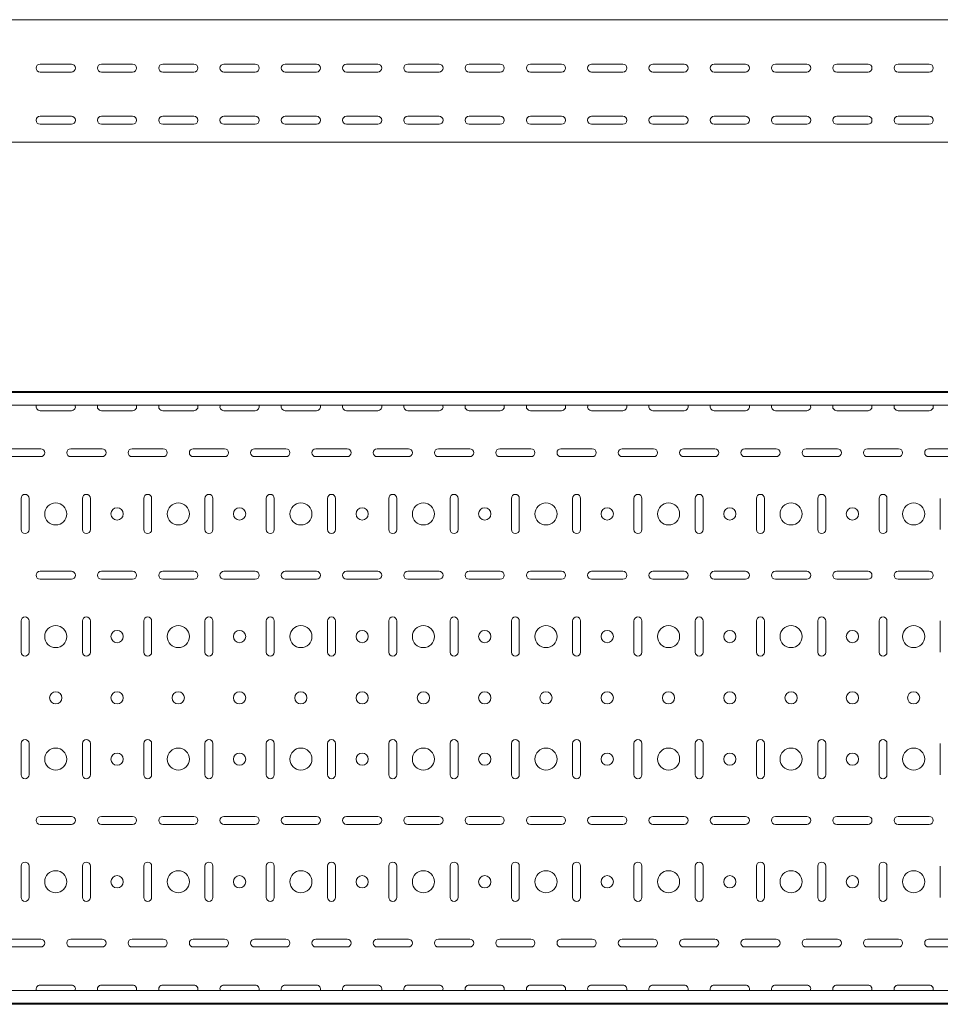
# Model space of a CAD drawing. Header units: millimetres. Extents: x -792 to 3872, y -6969 to -417.
# Tile 10 of 21: x 2342 to 3093, y -5411 to -4607. Entities that reach past the tile are written whole.
import ezdxf

# ---------------------------------------------------------------- set-up
doc = ezdxf.new("R2010")
doc.units = ezdxf.units.MM

msp = doc.modelspace()

# ---------------------------------------------------------------- linework, layer by layer
at = {"color": 7, "linetype": 'Continuous', "lineweight": 15}
for p, q in [((3846.08, -4607.36), (846.08, -4607.36)), ((2358.33, -4643.61), (2383.83, -4643.61)), ((2383.83, -4650.11), (2358.33, -4650.11)), ((2408.33, -4643.61), (2433.83, -4643.61)), ((2433.83, -4650.11), (2408.33, -4650.11)), ((2458.33, -4643.61), (2483.83, -4643.61)), ((2483.83, -4650.11), (2458.33, -4650.11)), ((2508.33, -4643.61), (2533.83, -4643.61)), ((2533.83, -4650.11), (2508.33, -4650.11)), ((2558.33, -4643.61), (2583.83, -4643.61)), ((2583.83, -4650.11), (2558.33, -4650.11)), ((2608.33, -4643.61), (2633.83, -4643.61)), ((2633.83, -4650.11), (2608.33, -4650.11)), ((2658.33, -4643.61), (2683.83, -4643.61)), ((2683.83, -4650.11), (2658.33, -4650.11)), ((2708.33, -4643.61), (2733.83, -4643.61)), ((2733.83, -4650.11), (2708.33, -4650.11)), ((2758.33, -4643.61), (2783.83, -4643.61)), ((2783.83, -4650.11), (2758.33, -4650.11)), ((2808.33, -4643.61), (2833.83, -4643.61)), ((2833.83, -4650.11), (2808.33, -4650.11)), ((2858.33, -4643.61), (2883.83, -4643.61)), ((2883.83, -4650.11), (2858.33, -4650.11)), ((2908.33, -4643.61), (2933.83, -4643.61)), ((2933.83, -4650.11), (2908.33, -4650.11)), ((2958.33, -4643.61), (2983.83, -4643.61)), ((2983.83, -4650.11), (2958.33, -4650.11)), ((3008.33, -4643.61), (3033.83, -4643.61)), ((3033.83, -4650.11), (3008.33, -4650.11)), ((3058.33, -4643.61), (3083.83, -4643.61)), ((3083.83, -4650.11), (3058.33, -4650.11)), ((2358.33, -4686.11), (2383.83, -4686.11)), ((2408.33, -4686.11), (2433.83, -4686.11)), ((2458.33, -4686.11), (2483.83, -4686.11)), ((2508.33, -4686.11), (2533.83, -4686.11)), ((2558.33, -4686.11), (2583.83, -4686.11)), ((2608.33, -4686.11), (2633.83, -4686.11)), ((2658.33, -4686.11), (2683.83, -4686.11)), ((2708.33, -4686.11), (2733.83, -4686.11)), ((2758.33, -4686.11), (2783.83, -4686.11)), ((2808.33, -4686.11), (2833.83, -4686.11)), ((2858.33, -4686.11), (2883.83, -4686.11)), ((2908.33, -4686.11), (2933.83, -4686.11)), ((2958.33, -4686.11), (2983.83, -4686.11)), ((3008.33, -4686.11), (3033.83, -4686.11)), ((3058.33, -4686.11), (3083.83, -4686.11)), ((2383.83, -4692.61), (2358.33, -4692.61)), ((2433.83, -4692.61), (2408.33, -4692.61)), ((2483.83, -4692.61), (2458.33, -4692.61)), ((2533.83, -4692.61), (2508.33, -4692.61)), ((2583.83, -4692.61), (2558.33, -4692.61)), ((2633.83, -4692.61), (2608.33, -4692.61)), ((2683.83, -4692.61), (2658.33, -4692.61)), ((2733.83, -4692.61), (2708.33, -4692.61)), ((2783.83, -4692.61), (2758.33, -4692.61)), ((2833.83, -4692.61), (2808.33, -4692.61)), ((2883.83, -4692.61), (2858.33, -4692.61)), ((2933.83, -4692.61), (2908.33, -4692.61)), ((2983.83, -4692.61), (2958.33, -4692.61)), ((3033.83, -4692.61), (3008.33, -4692.61)), ((3083.83, -4692.61), (3058.33, -4692.61)), ((3846.08, -4707.36), (846.08, -4707.36)), ((3846.08, -4910.57), (846.08, -4910.57)), ((3846.08, -4911.57), (846.08, -4911.57)), ((3846.08, -4921.78), (846.08, -4921.78)), ((2358.33, -4926.32), (2383.83, -4926.32)), ((2408.33, -4926.32), (2433.83, -4926.32)), ((2458.33, -4926.32), (2483.83, -4926.32)), ((2508.33, -4926.32), (2533.83, -4926.32)), ((2558.33, -4926.32), (2583.83, -4926.32)), ((2608.33, -4926.32), (2633.83, -4926.32)), ((2658.33, -4926.32), (2683.83, -4926.32)), ((2708.33, -4926.32), (2733.83, -4926.32)), ((2758.33, -4926.32), (2783.83, -4926.32)), ((2808.33, -4926.32), (2833.83, -4926.32)), ((2858.33, -4926.32), (2883.83, -4926.32)), ((2908.33, -4926.32), (2933.83, -4926.32)), ((2958.33, -4926.32), (2983.83, -4926.32)), ((3008.33, -4926.32), (3033.83, -4926.32)), ((3058.33, -4926.32), (3083.83, -4926.32)), ((2358.83, -4957.32), (2333.33, -4957.32)), ((2408.83, -4957.32), (2383.33, -4957.32)), ((2458.83, -4957.32), (2433.33, -4957.32)), ((2508.83, -4957.32), (2483.33, -4957.32)), ((2558.83, -4957.32), (2533.33, -4957.32)), ((2608.83, -4957.32), (2583.33, -4957.32)), ((2658.83, -4957.32), (2633.33, -4957.32)), ((2708.83, -4957.32), (2683.33, -4957.32)), ((2758.83, -4957.32), (2733.33, -4957.32)), ((2808.83, -4957.32), (2783.33, -4957.32)), ((2858.83, -4957.32), (2833.33, -4957.32)), ((2908.83, -4957.32), (2883.33, -4957.32)), ((2958.83, -4957.32), (2933.33, -4957.32)), ((3008.83, -4957.32), (2983.33, -4957.32)), ((3058.83, -4957.32), (3033.33, -4957.32)), ((3108.83, -4957.32), (3083.33, -4957.32)), ((2333.33, -4963.82), (2358.83, -4963.82)), ((2383.33, -4963.82), (2408.83, -4963.82)), ((2433.33, -4963.82), (2458.83, -4963.82)), ((2483.33, -4963.82), (2508.83, -4963.82)), ((2533.33, -4963.82), (2558.83, -4963.82)), ((2583.33, -4963.82), (2608.83, -4963.82)), ((2633.33, -4963.82), (2658.83, -4963.82)), ((2683.33, -4963.82), (2708.83, -4963.82)), ((2733.33, -4963.82), (2758.83, -4963.82)), ((2783.33, -4963.82), (2808.83, -4963.82)), ((2833.33, -4963.82), (2858.83, -4963.82)), ((2883.33, -4963.82), (2908.83, -4963.82)), ((2933.33, -4963.82), (2958.83, -4963.82)), ((2983.33, -4963.82), (3008.83, -4963.82)), ((3033.33, -4963.82), (3058.83, -4963.82)), ((3083.33, -4963.82), (3108.83, -4963.82)), ((2342.83, -4997.82), (2342.83, -5023.32)), ((2349.33, -5023.32), (2349.33, -4997.82)), ((2392.83, -4997.82), (2392.83, -5023.32)), ((2399.33, -5023.32), (2399.33, -4997.82)), ((2442.83, -4997.82), (2442.83, -5023.32)), ((2449.33, -5023.32), (2449.33, -4997.82)), ((2492.83, -4997.82), (2492.83, -5023.32)), ((2499.33, -5023.32), (2499.33, -4997.82)), ((2542.83, -4997.82), (2542.83, -5023.32)), ((2549.33, -5023.32), (2549.33, -4997.82)), ((2592.83, -4997.82), (2592.83, -5023.32)), ((2599.33, -5023.32), (2599.33, -4997.82)), ((2642.83, -4997.82), (2642.83, -5023.32)), ((2649.33, -5023.32), (2649.33, -4997.82)), ((2692.83, -4997.82), (2692.83, -5023.32)), ((2699.33, -5023.32), (2699.33, -4997.82)), ((2742.83, -4997.82), (2742.83, -5023.32)), ((2749.33, -5023.32), (2749.33, -4997.82)), ((2792.83, -4997.82), (2792.83, -5023.32)), ((2799.33, -5023.32), (2799.33, -4997.82)), ((2842.83, -4997.82), (2842.83, -5023.32)), ((2849.33, -5023.32), (2849.33, -4997.82)), ((2892.83, -4997.82), (2892.83, -5023.32)), ((2899.33, -5023.32), (2899.33, -4997.82)), ((2942.83, -4997.82), (2942.83, -5023.32)), ((2949.33, -5023.32), (2949.33, -4997.82)), ((2992.83, -4997.82), (2992.83, -5023.32)), ((2999.33, -5023.32), (2999.33, -4997.82)), ((3042.83, -4997.82), (3042.83, -5023.32)), ((3049.33, -5023.32), (3049.33, -4997.82)), ((3092.83, -4997.82), (3092.83, -5023.32)), ((2383.83, -5057.32), (2358.33, -5057.32)), ((2433.83, -5057.32), (2408.33, -5057.32)), ((2483.83, -5057.32), (2458.33, -5057.32)), ((2533.83, -5057.32), (2508.33, -5057.32)), ((2583.83, -5057.32), (2558.33, -5057.32)), ((2633.83, -5057.32), (2608.33, -5057.32)), ((2683.83, -5057.32), (2658.33, -5057.32)), ((2733.83, -5057.32), (2708.33, -5057.32)), ((2783.83, -5057.32), (2758.33, -5057.32)), ((2833.83, -5057.32), (2808.33, -5057.32)), ((2883.83, -5057.32), (2858.33, -5057.32)), ((2933.83, -5057.32), (2908.33, -5057.32)), ((2983.83, -5057.32), (2958.33, -5057.32)), ((3033.83, -5057.32), (3008.33, -5057.32)), ((3083.83, -5057.32), (3058.33, -5057.32)), ((2358.33, -5063.82), (2383.83, -5063.82)), ((2408.33, -5063.82), (2433.83, -5063.82)), ((2458.33, -5063.82), (2483.83, -5063.82)), ((2508.33, -5063.82), (2533.83, -5063.82)), ((2558.33, -5063.82), (2583.83, -5063.82)), ((2608.33, -5063.82), (2633.83, -5063.82)), ((2658.33, -5063.82), (2683.83, -5063.82)), ((2708.33, -5063.82), (2733.83, -5063.82)), ((2758.33, -5063.82), (2783.83, -5063.82)), ((2808.33, -5063.82), (2833.83, -5063.82)), ((2858.33, -5063.82), (2883.83, -5063.82)), ((2908.33, -5063.82), (2933.83, -5063.82)), ((2958.33, -5063.82), (2983.83, -5063.82)), ((3008.33, -5063.82), (3033.83, -5063.82)), ((3058.33, -5063.82), (3083.83, -5063.82)), ((2342.83, -5097.82), (2342.83, -5123.32)), ((2349.33, -5123.32), (2349.33, -5097.82)), ((2392.83, -5097.82), (2392.83, -5123.32)), ((2399.33, -5123.32), (2399.33, -5097.82)), ((2442.83, -5097.82), (2442.83, -5123.32)), ((2449.33, -5123.32), (2449.33, -5097.82)), ((2492.83, -5097.82), (2492.83, -5123.32)), ((2499.33, -5123.32), (2499.33, -5097.82)), ((2542.83, -5097.82), (2542.83, -5123.32)), ((2549.33, -5123.32), (2549.33, -5097.82)), ((2592.83, -5097.82), (2592.83, -5123.32)), ((2599.33, -5123.32), (2599.33, -5097.82)), ((2642.83, -5097.82), (2642.83, -5123.32)), ((2649.33, -5123.32), (2649.33, -5097.82)), ((2692.83, -5097.82), (2692.83, -5123.32)), ((2699.33, -5123.32), (2699.33, -5097.82)), ((2742.83, -5097.82), (2742.83, -5123.32)), ((2749.33, -5123.32), (2749.33, -5097.82)), ((2792.83, -5097.82), (2792.83, -5123.32)), ((2799.33, -5123.32), (2799.33, -5097.82)), ((2842.83, -5097.82), (2842.83, -5123.32)), ((2849.33, -5123.32), (2849.33, -5097.82)), ((2892.83, -5097.82), (2892.83, -5123.32)), ((2899.33, -5123.32), (2899.33, -5097.82)), ((2942.83, -5097.82), (2942.83, -5123.32)), ((2949.33, -5123.32), (2949.33, -5097.82)), ((2992.83, -5097.82), (2992.83, -5123.32)), ((2999.33, -5123.32), (2999.33, -5097.82)), ((3042.83, -5097.82), (3042.83, -5123.32)), ((3049.33, -5123.32), (3049.33, -5097.82)), ((3092.83, -5097.82), (3092.83, -5123.32)), ((2342.83, -5197.82), (2342.83, -5223.32)), ((2349.33, -5223.32), (2349.33, -5197.82)), ((2392.83, -5197.82), (2392.83, -5223.32)), ((2399.33, -5223.32), (2399.33, -5197.82)), ((2442.83, -5197.82), (2442.83, -5223.32)), ((2449.33, -5223.32), (2449.33, -5197.82)), ((2492.83, -5197.82), (2492.83, -5223.32)), ((2499.33, -5223.32), (2499.33, -5197.82)), ((2542.83, -5197.82), (2542.83, -5223.32)), ((2549.33, -5223.32), (2549.33, -5197.82)), ((2592.83, -5197.82), (2592.83, -5223.32)), ((2599.33, -5223.32), (2599.33, -5197.82)), ((2642.83, -5197.82), (2642.83, -5223.32)), ((2649.33, -5223.32), (2649.33, -5197.82)), ((2692.83, -5197.82), (2692.83, -5223.32)), ((2699.33, -5223.32), (2699.33, -5197.82)), ((2742.83, -5197.82), (2742.83, -5223.32)), ((2749.33, -5223.32), (2749.33, -5197.82)), ((2792.83, -5197.82), (2792.83, -5223.32)), ((2799.33, -5223.32), (2799.33, -5197.82)), ((2842.83, -5197.82), (2842.83, -5223.32)), ((2849.33, -5223.32), (2849.33, -5197.82)), ((2892.83, -5197.82), (2892.83, -5223.32)), ((2899.33, -5223.32), (2899.33, -5197.82)), ((2942.83, -5197.82), (2942.83, -5223.32)), ((2949.33, -5223.32), (2949.33, -5197.82)), ((2992.83, -5197.82), (2992.83, -5223.32)), ((2999.33, -5223.32), (2999.33, -5197.82)), ((3042.83, -5197.82), (3042.83, -5223.32)), ((3049.33, -5223.32), (3049.33, -5197.82)), ((3092.83, -5197.82), (3092.83, -5223.32)), ((2383.83, -5257.32), (2358.33, -5257.32)), ((2433.83, -5257.32), (2408.33, -5257.32)), ((2483.83, -5257.32), (2458.33, -5257.32)), ((2533.83, -5257.32), (2508.33, -5257.32)), ((2583.83, -5257.32), (2558.33, -5257.32)), ((2633.83, -5257.32), (2608.33, -5257.32)), ((2683.83, -5257.32), (2658.33, -5257.32)), ((2733.83, -5257.32), (2708.33, -5257.32)), ((2783.83, -5257.32), (2758.33, -5257.32)), ((2833.83, -5257.32), (2808.33, -5257.32)), ((2883.83, -5257.32), (2858.33, -5257.32)), ((2933.83, -5257.32), (2908.33, -5257.32)), ((2983.83, -5257.32), (2958.33, -5257.32)), ((3033.83, -5257.32), (3008.33, -5257.32)), ((3083.83, -5257.32), (3058.33, -5257.32)), ((2358.33, -5263.82), (2383.83, -5263.82)), ((2408.33, -5263.82), (2433.83, -5263.82)), ((2458.33, -5263.82), (2483.83, -5263.82)), ((2508.33, -5263.82), (2533.83, -5263.82)), ((2558.33, -5263.82), (2583.83, -5263.82)), ((2608.33, -5263.82), (2633.83, -5263.82)), ((2658.33, -5263.82), (2683.83, -5263.82)), ((2708.33, -5263.82), (2733.83, -5263.82)), ((2758.33, -5263.82), (2783.83, -5263.82)), ((2808.33, -5263.82), (2833.83, -5263.82)), ((2858.33, -5263.82), (2883.83, -5263.82)), ((2908.33, -5263.82), (2933.83, -5263.82)), ((2958.33, -5263.82), (2983.83, -5263.82)), ((3008.33, -5263.82), (3033.83, -5263.82)), ((3058.33, -5263.82), (3083.83, -5263.82)), ((2342.83, -5297.82), (2342.83, -5323.32)), ((2349.33, -5323.32), (2349.33, -5297.82)), ((2392.83, -5297.82), (2392.83, -5323.32)), ((2399.33, -5323.32), (2399.33, -5297.82)), ((2442.83, -5297.82), (2442.83, -5323.32)), ((2449.33, -5323.32), (2449.33, -5297.82)), ((2492.83, -5297.82), (2492.83, -5323.32)), ((2499.33, -5323.32), (2499.33, -5297.82)), ((2542.83, -5297.82), (2542.83, -5323.32)), ((2549.33, -5323.32), (2549.33, -5297.82)), ((2592.83, -5297.82), (2592.83, -5323.32)), ((2599.33, -5323.32), (2599.33, -5297.82)), ((2642.83, -5297.82), (2642.83, -5323.32)), ((2649.33, -5323.32), (2649.33, -5297.82)), ((2692.83, -5297.82), (2692.83, -5323.32)), ((2699.33, -5323.32), (2699.33, -5297.82)), ((2742.83, -5297.82), (2742.83, -5323.32)), ((2749.33, -5323.32), (2749.33, -5297.82)), ((2792.83, -5297.82), (2792.83, -5323.32)), ((2799.33, -5323.32), (2799.33, -5297.82)), ((2842.83, -5297.82), (2842.83, -5323.32)), ((2849.33, -5323.32), (2849.33, -5297.82)), ((2892.83, -5297.82), (2892.83, -5323.32)), ((2899.33, -5323.32), (2899.33, -5297.82)), ((2942.83, -5297.82), (2942.83, -5323.32)), ((2949.33, -5323.32), (2949.33, -5297.82)), ((2992.83, -5297.82), (2992.83, -5323.32)), ((2999.33, -5323.32), (2999.33, -5297.82)), ((3042.83, -5297.82), (3042.83, -5323.32)), ((3049.33, -5323.32), (3049.33, -5297.82)), ((3092.83, -5297.82), (3092.83, -5323.32)), ((2358.83, -5357.32), (2333.33, -5357.32)), ((2408.83, -5357.32), (2383.33, -5357.32)), ((2458.83, -5357.32), (2433.33, -5357.32)), ((2508.83, -5357.32), (2483.33, -5357.32)), ((2558.83, -5357.32), (2533.33, -5357.32)), ((2608.83, -5357.32), (2583.33, -5357.32)), ((2658.83, -5357.32), (2633.33, -5357.32)), ((2708.83, -5357.32), (2683.33, -5357.32)), ((2758.83, -5357.32), (2733.33, -5357.32)), ((2808.83, -5357.32), (2783.33, -5357.32)), ((2858.83, -5357.32), (2833.33, -5357.32)), ((2908.83, -5357.32), (2883.33, -5357.32)), ((2958.83, -5357.32), (2933.33, -5357.32)), ((3008.83, -5357.32), (2983.33, -5357.32)), ((3058.83, -5357.32), (3033.33, -5357.32)), ((3108.83, -5357.32), (3083.33, -5357.32)), ((2333.33, -5363.82), (2358.83, -5363.82)), ((2383.33, -5363.82), (2408.83, -5363.82)), ((2433.33, -5363.82), (2458.83, -5363.82)), ((2483.33, -5363.82), (2508.83, -5363.82)), ((2533.33, -5363.82), (2558.83, -5363.82)), ((2583.33, -5363.82), (2608.83, -5363.82)), ((2633.33, -5363.82), (2658.83, -5363.82)), ((2683.33, -5363.82), (2708.83, -5363.82)), ((2733.33, -5363.82), (2758.83, -5363.82)), ((2783.33, -5363.82), (2808.83, -5363.82)), ((2833.33, -5363.82), (2858.83, -5363.82)), ((2883.33, -5363.82), (2908.83, -5363.82)), ((2933.33, -5363.82), (2958.83, -5363.82)), ((2983.33, -5363.82), (3008.83, -5363.82)), ((3033.33, -5363.82), (3058.83, -5363.82)), ((3083.33, -5363.82), (3108.83, -5363.82)), ((2383.83, -5394.82), (2358.33, -5394.82)), ((2433.83, -5394.82), (2408.33, -5394.82)), ((2483.83, -5394.82), (2458.33, -5394.82)), ((2533.83, -5394.82), (2508.33, -5394.82)), ((2583.83, -5394.82), (2558.33, -5394.82)), ((2633.83, -5394.82), (2608.33, -5394.82)), ((2683.83, -5394.82), (2658.33, -5394.82)), ((2733.83, -5394.82), (2708.33, -5394.82)), ((2783.83, -5394.82), (2758.33, -5394.82)), ((2833.83, -5394.82), (2808.33, -5394.82)), ((2883.83, -5394.82), (2858.33, -5394.82)), ((2933.83, -5394.82), (2908.33, -5394.82)), ((2983.83, -5394.82), (2958.33, -5394.82)), ((3033.83, -5394.82), (3008.33, -5394.82)), ((3083.83, -5394.82), (3058.33, -5394.82)), ((3846.08, -5399.36), (846.08, -5399.36)), ((846.08, -5409.57), (3846.08, -5409.57)), ((3846.08, -5410.57), (846.08, -5410.57))]:
    msp.add_line(p, q, dxfattribs=at)
for centre, radius in [((2371.08, -5010.57), 9), ((2471.08, -5010.57), 9), ((2571.08, -5010.57), 9), ((2671.08, -5010.57), 9), ((2771.08, -5010.57), 9), ((2871.08, -5010.57), 9), ((2971.08, -5010.57), 9), ((3071.08, -5010.57), 9), ((2421.08, -5010.57), 5), ((2521.08, -5010.57), 5), ((2621.08, -5010.57), 5), ((2721.08, -5010.57), 5), ((2821.08, -5010.57), 5), ((2921.08, -5010.57), 5), ((3021.08, -5010.57), 5), ((2371.08, -5110.57), 9), ((2421.08, -5110.57), 5), ((2471.08, -5110.57), 9), ((2521.08, -5110.57), 5), ((2571.08, -5110.57), 9), ((2621.08, -5110.57), 5), ((2671.08, -5110.57), 9), ((2721.08, -5110.57), 5), ((2771.08, -5110.57), 9), ((2821.08, -5110.57), 5), ((2871.08, -5110.57), 9), ((2921.08, -5110.57), 5), ((2971.08, -5110.57), 9), ((3021.08, -5110.57), 5), ((3071.08, -5110.57), 9), ((2371.08, -5160.57), 5), ((2421.08, -5160.57), 5), ((2471.08, -5160.57), 5), ((2521.08, -5160.57), 5), ((2571.08, -5160.57), 5), ((2621.08, -5160.57), 5), ((2671.08, -5160.57), 5), ((2721.08, -5160.57), 5), ((2771.08, -5160.57), 5), ((2821.08, -5160.57), 5), ((2871.08, -5160.57), 5), ((2921.08, -5160.57), 5), ((2971.08, -5160.57), 5), ((3021.08, -5160.57), 5), ((3071.08, -5160.57), 5), ((2371.08, -5210.57), 9), ((2471.08, -5210.57), 9), ((2571.08, -5210.57), 9), ((2671.08, -5210.57), 9), ((2771.08, -5210.57), 9), ((2871.08, -5210.57), 9), ((2971.08, -5210.57), 9), ((3071.08, -5210.57), 9), ((2421.08, -5210.57), 5), ((2521.08, -5210.57), 5), ((2621.08, -5210.57), 5), ((2721.08, -5210.57), 5), ((2821.08, -5210.57), 5), ((2921.08, -5210.57), 5), ((3021.08, -5210.57), 5), ((2371.08, -5310.57), 9), ((2421.08, -5310.57), 5), ((2471.08, -5310.57), 9), ((2521.08, -5310.57), 5), ((2571.08, -5310.57), 9), ((2621.08, -5310.57), 5), ((2671.08, -5310.57), 9), ((2721.08, -5310.57), 5), ((2771.08, -5310.57), 9), ((2821.08, -5310.57), 5), ((2871.08, -5310.57), 9), ((2921.08, -5310.57), 5), ((2971.08, -5310.57), 9), ((3021.08, -5310.57), 5), ((3071.08, -5310.57), 9)]:
    msp.add_circle(centre, radius, dxfattribs=at)
for centre, start, end in [((2358.33, -4646.86), 90, 270), ((2383.83, -4646.86), 270, 90), ((2408.33, -4646.86), 90, 270), ((2433.83, -4646.86), 270, 90), ((2458.33, -4646.86), 90, 270), ((2483.83, -4646.86), 270, 90), ((2508.33, -4646.86), 90, 270), ((2533.83, -4646.86), 270, 90), ((2558.33, -4646.86), 90, 270), ((2583.83, -4646.86), 270, 90), ((2608.33, -4646.86), 90, 270), ((2633.83, -4646.86), 270, 90), ((2658.33, -4646.86), 90, 270), ((2683.83, -4646.86), 270, 90), ((2708.33, -4646.86), 90, 270), ((2733.83, -4646.86), 270, 90), ((2758.33, -4646.86), 90, 270), ((2783.83, -4646.86), 270, 90), ((2808.33, -4646.86), 90, 270), ((2833.83, -4646.86), 270, 90), ((2858.33, -4646.86), 90, 270), ((2883.83, -4646.86), 270, 90), ((2908.33, -4646.86), 90, 270), ((2933.83, -4646.86), 270, 90), ((2958.33, -4646.86), 90, 270), ((2983.83, -4646.86), 270, 90), ((3008.33, -4646.86), 90, 270), ((3033.83, -4646.86), 270, 90), ((3058.33, -4646.86), 90, 270), ((3083.83, -4646.86), 270, 90), ((2358.33, -4689.36), 90, 270), ((2383.83, -4689.36), 270, 90), ((2408.33, -4689.36), 90, 270), ((2433.83, -4689.36), 270, 90), ((2458.33, -4689.36), 90, 270), ((2483.83, -4689.36), 270, 90), ((2508.33, -4689.36), 90, 270), ((2533.83, -4689.36), 270, 90), ((2558.33, -4689.36), 90, 270), ((2583.83, -4689.36), 270, 90), ((2608.33, -4689.36), 90, 270), ((2633.83, -4689.36), 270, 90), ((2658.33, -4689.36), 90, 270), ((2683.83, -4689.36), 270, 90), ((2708.33, -4689.36), 90, 270), ((2733.83, -4689.36), 270, 90), ((2758.33, -4689.36), 90, 270), ((2783.83, -4689.36), 270, 90), ((2808.33, -4689.36), 90, 270), ((2833.83, -4689.36), 270, 90), ((2858.33, -4689.36), 90, 270), ((2883.83, -4689.36), 270, 90), ((2908.33, -4689.36), 90, 270), ((2933.83, -4689.36), 270, 90), ((2958.33, -4689.36), 90, 270), ((2983.83, -4689.36), 270, 90), ((3008.33, -4689.36), 90, 270), ((3033.83, -4689.36), 270, 90), ((3058.33, -4689.36), 90, 270), ((3083.83, -4689.36), 270, 90), ((2358.33, -4923.07), 156.64793, 270), ((2383.83, -4923.07), 270, 23.35207), ((2408.33, -4923.07), 156.64793, 270), ((2433.83, -4923.07), 270, 23.35207), ((2458.33, -4923.07), 156.64793, 270), ((2483.83, -4923.07), 270, 23.35207), ((2508.33, -4923.07), 156.64793, 270), ((2533.83, -4923.07), 270, 23.35207), ((2558.33, -4923.07), 156.64793, 270), ((2583.83, -4923.07), 270, 23.35207), ((2608.33, -4923.07), 156.64793, 270), ((2633.83, -4923.07), 270, 23.35207), ((2658.33, -4923.07), 156.64793, 270), ((2683.83, -4923.07), 270, 23.35207), ((2708.33, -4923.07), 156.64793, 270), ((2733.83, -4923.07), 270, 23.35207), ((2758.33, -4923.07), 156.64793, 270), ((2783.83, -4923.07), 270, 23.35207), ((2808.33, -4923.07), 156.64793, 270), ((2833.83, -4923.07), 270, 23.35207), ((2858.33, -4923.07), 156.64793, 270), ((2883.83, -4923.07), 270, 23.35207), ((2908.33, -4923.07), 156.64793, 270), ((2933.83, -4923.07), 270, 23.35207), ((2958.33, -4923.07), 156.64793, 270), ((2983.83, -4923.07), 270, 23.35207), ((3008.33, -4923.07), 156.64793, 270), ((3033.83, -4923.07), 270, 23.35207), ((3058.33, -4923.07), 156.64793, 270), ((3083.83, -4923.07), 270, 23.35207), ((2358.83, -4960.57), 270, 90), ((2383.33, -4960.57), 90, 270), ((2408.83, -4960.57), 270, 90), ((2433.33, -4960.57), 90, 270), ((2458.83, -4960.57), 270, 90), ((2483.33, -4960.57), 90, 270), ((2508.83, -4960.57), 270, 90), ((2533.33, -4960.57), 90, 270), ((2558.83, -4960.57), 270, 90), ((2583.33, -4960.57), 90, 270), ((2608.83, -4960.57), 270, 90), ((2633.33, -4960.57), 90, 270), ((2658.83, -4960.57), 270, 90), ((2683.33, -4960.57), 90, 270), ((2708.83, -4960.57), 270, 90), ((2733.33, -4960.57), 90, 270), ((2758.83, -4960.57), 270, 90), ((2783.33, -4960.57), 90, 270), ((2808.83, -4960.57), 270, 90), ((2833.33, -4960.57), 90, 270), ((2858.83, -4960.57), 270, 90), ((2883.33, -4960.57), 90, 270), ((2908.83, -4960.57), 270, 90), ((2933.33, -4960.57), 90, 270), ((2958.83, -4960.57), 270, 90), ((2983.33, -4960.57), 90, 270), ((3008.83, -4960.57), 270, 90), ((3033.33, -4960.57), 90, 270), ((3058.83, -4960.57), 270, 90), ((3083.33, -4960.57), 90, 270), ((2346.08, -4997.82), 0, 180), ((2396.08, -4997.82), 0, 180), ((2446.08, -4997.82), 0, 180), ((2496.08, -4997.82), 0, 180), ((2546.08, -4997.82), 0, 180), ((2596.08, -4997.82), 0, 180), ((2646.08, -4997.82), 0, 180), ((2696.08, -4997.82), 0, 180), ((2746.08, -4997.82), 0, 180), ((2796.08, -4997.82), 0, 180), ((2846.08, -4997.82), 0, 180), ((2896.08, -4997.82), 0, 180), ((2946.08, -4997.82), 0, 180), ((2996.08, -4997.82), 0, 180), ((3046.08, -4997.82), 0, 180), ((2346.08, -5023.32), 180, 0), ((2396.08, -5023.32), 180, 0), ((2446.08, -5023.32), 180, 0), ((2496.08, -5023.32), 180, 0), ((2546.08, -5023.32), 180, 0), ((2596.08, -5023.32), 180, 0), ((2646.08, -5023.32), 180, 0), ((2696.08, -5023.32), 180, 0), ((2746.08, -5023.32), 180, 0), ((2796.08, -5023.32), 180, 0), ((2846.08, -5023.32), 180, 0), ((2896.08, -5023.32), 180, 0), ((2946.08, -5023.32), 180, 0), ((2996.08, -5023.32), 180, 0), ((3046.08, -5023.32), 180, 0), ((2358.33, -5060.57), 90, 270), ((2383.83, -5060.57), 270, 90), ((2408.33, -5060.57), 90, 270), ((2433.83, -5060.57), 270, 90), ((2458.33, -5060.57), 90, 270), ((2483.83, -5060.57), 270, 90), ((2508.33, -5060.57), 90, 270), ((2533.83, -5060.57), 270, 90), ((2558.33, -5060.57), 90, 270), ((2583.83, -5060.57), 270, 90), ((2608.33, -5060.57), 90, 270), ((2633.83, -5060.57), 270, 90), ((2658.33, -5060.57), 90, 270), ((2683.83, -5060.57), 270, 90), ((2708.33, -5060.57), 90, 270), ((2733.83, -5060.57), 270, 90), ((2758.33, -5060.57), 90, 270), ((2783.83, -5060.57), 270, 90), ((2808.33, -5060.57), 90, 270), ((2833.83, -5060.57), 270, 90), ((2858.33, -5060.57), 90, 270), ((2883.83, -5060.57), 270, 90), ((2908.33, -5060.57), 90, 270), ((2933.83, -5060.57), 270, 90), ((2958.33, -5060.57), 90, 270), ((2983.83, -5060.57), 270, 90), ((3008.33, -5060.57), 90, 270), ((3033.83, -5060.57), 270, 90), ((3058.33, -5060.57), 90, 270), ((3083.83, -5060.57), 270, 90), ((2346.08, -5097.82), 0, 180), ((2396.08, -5097.82), 0, 180), ((2446.08, -5097.82), 0, 180), ((2496.08, -5097.82), 0, 180), ((2546.08, -5097.82), 0, 180), ((2596.08, -5097.82), 0, 180), ((2646.08, -5097.82), 0, 180), ((2696.08, -5097.82), 0, 180), ((2746.08, -5097.82), 0, 180), ((2796.08, -5097.82), 0, 180), ((2846.08, -5097.82), 0, 180), ((2896.08, -5097.82), 0, 180), ((2946.08, -5097.82), 0, 180), ((2996.08, -5097.82), 0, 180), ((3046.08, -5097.82), 0, 180), ((2346.08, -5123.32), 180, 0), ((2396.08, -5123.32), 180, 0), ((2446.08, -5123.32), 180, 0), ((2496.08, -5123.32), 180, 0), ((2546.08, -5123.32), 180, 0), ((2596.08, -5123.32), 180, 0), ((2646.08, -5123.32), 180, 0), ((2696.08, -5123.32), 180, 0), ((2746.08, -5123.32), 180, 0), ((2796.08, -5123.32), 180, 0), ((2846.08, -5123.32), 180, 0), ((2896.08, -5123.32), 180, 0), ((2946.08, -5123.32), 180, 0), ((2996.08, -5123.32), 180, 0), ((3046.08, -5123.32), 180, 0), ((2346.08, -5197.82), 0, 180), ((2396.08, -5197.82), 0, 180), ((2446.08, -5197.82), 0, 180), ((2496.08, -5197.82), 0, 180), ((2546.08, -5197.82), 0, 180), ((2596.08, -5197.82), 0, 180), ((2646.08, -5197.82), 0, 180), ((2696.08, -5197.82), 0, 180), ((2746.08, -5197.82), 0, 180), ((2796.08, -5197.82), 0, 180), ((2846.08, -5197.82), 0, 180), ((2896.08, -5197.82), 0, 180), ((2946.08, -5197.82), 0, 180), ((2996.08, -5197.82), 0, 180), ((3046.08, -5197.82), 0, 180), ((2346.08, -5223.32), 180, 0), ((2396.08, -5223.32), 180, 0), ((2446.08, -5223.32), 180, 0), ((2496.08, -5223.32), 180, 0), ((2546.08, -5223.32), 180, 0), ((2596.08, -5223.32), 180, 0), ((2646.08, -5223.32), 180, 0), ((2696.08, -5223.32), 180, 0), ((2746.08, -5223.32), 180, 0), ((2796.08, -5223.32), 180, 0), ((2846.08, -5223.32), 180, 0), ((2896.08, -5223.32), 180, 0), ((2946.08, -5223.32), 180, 0), ((2996.08, -5223.32), 180, 0), ((3046.08, -5223.32), 180, 0), ((2358.33, -5260.57), 90, 270), ((2383.83, -5260.57), 270, 90), ((2408.33, -5260.57), 90, 270), ((2433.83, -5260.57), 270, 90), ((2458.33, -5260.57), 90, 270), ((2483.83, -5260.57), 270, 90), ((2508.33, -5260.57), 90, 270), ((2533.83, -5260.57), 270, 90), ((2558.33, -5260.57), 90, 270), ((2583.83, -5260.57), 270, 90), ((2608.33, -5260.57), 90, 270), ((2633.83, -5260.57), 270, 90), ((2658.33, -5260.57), 90, 270), ((2683.83, -5260.57), 270, 90), ((2708.33, -5260.57), 90, 270), ((2733.83, -5260.57), 270, 90), ((2758.33, -5260.57), 90, 270), ((2783.83, -5260.57), 270, 90), ((2808.33, -5260.57), 90, 270), ((2833.83, -5260.57), 270, 90), ((2858.33, -5260.57), 90, 270), ((2883.83, -5260.57), 270, 90), ((2908.33, -5260.57), 90, 270), ((2933.83, -5260.57), 270, 90), ((2958.33, -5260.57), 90, 270), ((2983.83, -5260.57), 270, 90), ((3008.33, -5260.57), 90, 270), ((3033.83, -5260.57), 270, 90), ((3058.33, -5260.57), 90, 270), ((3083.83, -5260.57), 270, 90), ((2346.08, -5297.82), 0, 180), ((2396.08, -5297.82), 0, 180), ((2446.08, -5297.82), 0, 180), ((2496.08, -5297.82), 0, 180), ((2546.08, -5297.82), 0, 180), ((2596.08, -5297.82), 0, 180), ((2646.08, -5297.82), 0, 180), ((2696.08, -5297.82), 0, 180), ((2746.08, -5297.82), 0, 180), ((2796.08, -5297.82), 0, 180), ((2846.08, -5297.82), 0, 180), ((2896.08, -5297.82), 0, 180), ((2946.08, -5297.82), 0, 180), ((2996.08, -5297.82), 0, 180), ((3046.08, -5297.82), 0, 180), ((2346.08, -5323.32), 180, 0), ((2396.08, -5323.32), 180, 0), ((2446.08, -5323.32), 180, 0), ((2496.08, -5323.32), 180, 0), ((2546.08, -5323.32), 180, 0), ((2596.08, -5323.32), 180, 0), ((2646.08, -5323.32), 180, 0), ((2696.08, -5323.32), 180, 0), ((2746.08, -5323.32), 180, 0), ((2796.08, -5323.32), 180, 0), ((2846.08, -5323.32), 180, 0), ((2896.08, -5323.32), 180, 0), ((2946.08, -5323.32), 180, 0), ((2996.08, -5323.32), 180, 0), ((3046.08, -5323.32), 180, 0), ((2358.83, -5360.57), 270, 90), ((2383.33, -5360.57), 90, 270), ((2408.83, -5360.57), 270, 90), ((2433.33, -5360.57), 90, 270), ((2458.83, -5360.57), 270, 90), ((2483.33, -5360.57), 90, 270), ((2508.83, -5360.57), 270, 90), ((2533.33, -5360.57), 90, 270), ((2558.83, -5360.57), 270, 90), ((2583.33, -5360.57), 90, 270), ((2608.83, -5360.57), 270, 90), ((2633.33, -5360.57), 90, 270), ((2658.83, -5360.57), 270, 90), ((2683.33, -5360.57), 90, 270), ((2708.83, -5360.57), 270, 90), ((2733.33, -5360.57), 90, 270), ((2758.83, -5360.57), 270, 90), ((2783.33, -5360.57), 90, 270), ((2808.83, -5360.57), 270, 90), ((2833.33, -5360.57), 90, 270), ((2858.83, -5360.57), 270, 90), ((2883.33, -5360.57), 90, 270), ((2908.83, -5360.57), 270, 90), ((2933.33, -5360.57), 90, 270), ((2958.83, -5360.57), 270, 90), ((2983.33, -5360.57), 90, 270), ((3008.83, -5360.57), 270, 90), ((3033.33, -5360.57), 90, 270), ((3058.83, -5360.57), 270, 90), ((3083.33, -5360.57), 90, 270), ((2358.33, -5398.07), 90, 203.35207), ((2383.83, -5398.07), 336.64793, 90), ((2408.33, -5398.07), 90, 203.35207), ((2433.83, -5398.07), 336.64793, 90), ((2458.33, -5398.07), 90, 203.35207), ((2483.83, -5398.07), 336.64793, 90), ((2508.33, -5398.07), 90, 203.35207), ((2533.83, -5398.07), 336.64793, 90), ((2558.33, -5398.07), 90, 203.35207), ((2583.83, -5398.07), 336.64793, 90), ((2608.33, -5398.07), 90, 203.35207), ((2633.83, -5398.07), 336.64793, 90), ((2658.33, -5398.07), 90, 203.35207), ((2683.83, -5398.07), 336.64793, 90), ((2708.33, -5398.07), 90, 203.35207), ((2733.83, -5398.07), 336.64793, 90), ((2758.33, -5398.07), 90, 203.35207), ((2783.83, -5398.07), 336.64793, 90), ((2808.33, -5398.07), 90, 203.35207), ((2833.83, -5398.07), 336.64793, 90), ((2858.33, -5398.07), 90, 203.35207), ((2883.83, -5398.07), 336.64793, 90), ((2908.33, -5398.07), 90, 203.35207), ((2933.83, -5398.07), 336.64793, 90), ((2958.33, -5398.07), 90, 203.35207), ((2983.83, -5398.07), 336.64793, 90), ((3008.33, -5398.07), 90, 203.35207), ((3033.83, -5398.07), 336.64793, 90), ((3058.33, -5398.07), 90, 203.35207), ((3083.83, -5398.07), 336.64793, 90)]:
    msp.add_arc(centre, 3.25, start, end, dxfattribs=at)

doc.saveas('drawing.dxf')
